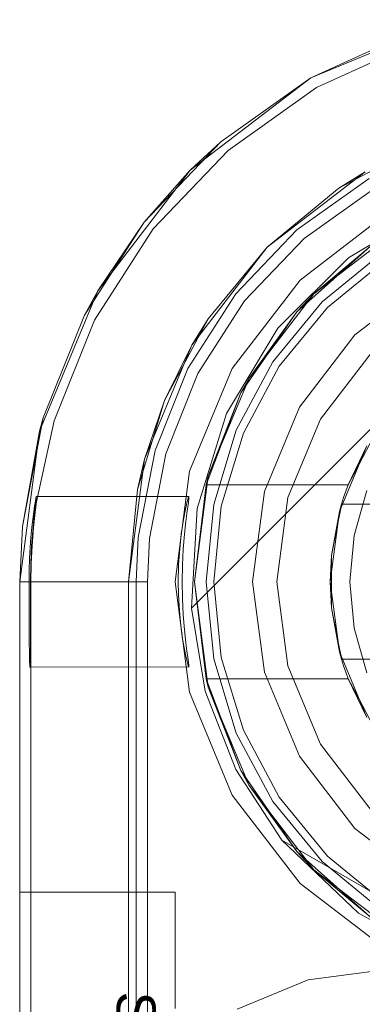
# Model space of a CAD drawing. Extents: x -740 to 300, y 62 to 1112.
# Tile 158 of 180: x 146.0041 to 146.0731, y 606.3028 to 606.5011. Entities that reach past the tile are written whole.
import ezdxf

# ---------------------------------------------------------------- set-up
doc = ezdxf.new("R2010")
doc.units = 0
doc.layers.get('0').update_dxf_attribs({"lineweight": 13})
doc.layers.add('AM_6-A06CPVDPL0', color=2, linetype='Continuous', lineweight=35, true_color=0xffff00)
doc.styles.get("Standard").update_dxf_attribs({"font": 'ARIALN.TTF'})

# ---------------------------------------------------------------- blocks, each defined once
blk = doc.blocks.new('Referenz-A06CPVDQL0')
at = {"color": 9, "linetype": 'ByBlock', "lineweight": 13, "ltscale": 0.13, "true_color": 0xc1c9c4}
for p, q in [((146.091, 606.50106), (146.06274, 606.48935)), ((146.083, 606.49861), (146.06274, 606.48935)), ((146.06274, 606.48935), (146.083, 606.49861)), ((146.06274, 606.48935), (146.03847, 606.47073)), ((146.06274, 606.48935), (146.04459, 606.47643)), ((146.04459, 606.47643), (146.06274, 606.48935)), ((146.02922, 606.4603), (146.04459, 606.47643)), ((146.04459, 606.47643), (146.03847, 606.47073)), ((146.06838, 606.46711), (146.08486, 606.47592)), ((146.03847, 606.47073), (146.01985, 606.44646)), ((146.03847, 606.47073), (146.02922, 606.4603)), ((146.05394, 606.45526), (146.07368, 606.47041)), ((146.07368, 606.47041), (146.06838, 606.46711)), ((146.05994, 606.45871), (146.07446, 606.46905)), ((146.06838, 606.46711), (146.05394, 606.45526)), ((146.01717, 606.44156), (146.02922, 606.4603)), ((146.02922, 606.4603), (146.01985, 606.44646)), ((146.04764, 606.44582), (146.05994, 606.45871)), ((146.03879, 606.43552), (146.05394, 606.45526)), ((146.05394, 606.45526), (146.04208, 606.44082)), ((146.07706, 606.45412), (146.06499, 606.44421)), ((146.06499, 606.44421), (146.07706, 606.45412)), ((146.07793, 606.45282), (146.06609, 606.44311)), ((146.08618, 606.44876), (146.07161, 606.43758)), ((146.08618, 606.44876), (146.07161, 606.43758)), ((146.01985, 606.44646), (146.00814, 606.41819)), ((146.01985, 606.44646), (146.01717, 606.44156)), ((146.038, 606.43082), (146.04764, 606.44582)), ((146.06499, 606.44421), (146.05507, 606.43213)), ((146.05507, 606.43213), (146.06499, 606.44421)), ((146.06609, 606.44311), (146.05637, 606.43127)), ((146.01717, 606.44156), (146.00889, 606.42088)), ((146.03328, 606.42434), (146.04208, 606.44082)), ((146.04208, 606.44082), (146.03879, 606.43552)), ((146.07161, 606.43758), (146.06044, 606.42302)), ((146.07161, 606.43758), (146.06044, 606.42302)), ((146.02927, 606.41253), (146.03879, 606.43552)), ((146.03879, 606.43552), (146.03328, 606.42434)), ((146.07506, 606.43413), (146.06466, 606.42058)), ((146.06466, 606.42058), (146.07506, 606.43413)), ((146.03138, 606.41428), (146.038, 606.43082)), ((146.05507, 606.43213), (146.04771, 606.41836)), ((146.04771, 606.41836), (146.05507, 606.43213)), ((146.05637, 606.43127), (146.04915, 606.41776)), ((146.02785, 606.40646), (146.03328, 606.42434)), ((146.03328, 606.42434), (146.02927, 606.41253)), ((146.06044, 606.42302), (146.05342, 606.40606)), ((146.06044, 606.42302), (146.05342, 606.40606)), ((146.00468, 606.399), (146.00889, 606.42088)), ((146.00889, 606.42088), (146.00814, 606.41819)), ((146.06466, 606.42058), (146.05812, 606.4048)), ((146.05812, 606.4048), (146.06466, 606.42058)), ((146.00814, 606.41819), (146.00415, 606.38786)), ((146.00814, 606.41819), (146.00468, 606.399)), ((146.04771, 606.41836), (146.04318, 606.40341)), ((146.04318, 606.40341), (146.04771, 606.41836)), ((146.04915, 606.41776), (146.04471, 606.4031)), ((146.02801, 606.39677), (146.03138, 606.41428)), ((146.02602, 606.38786), (146.02927, 606.41253)), ((146.02927, 606.41253), (146.02785, 606.40646)), ((146.02785, 606.40646), (146.02602, 606.38786)), ((146.05342, 606.40606), (146.05102, 606.38786)), ((146.05342, 606.40606), (146.05102, 606.38786)), ((146.04318, 606.40341), (146.04165, 606.38786)), ((146.04165, 606.38786), (146.04318, 606.40341)), ((146.04471, 606.4031), (146.04321, 606.38786)), ((146.05812, 606.4048), (146.0559, 606.38786)), ((146.0559, 606.38786), (146.05812, 606.4048)), ((146.00468, 606.399), (146.00415, 606.38786)), ((146.00415, 606.38786), (146.00468, 606.399)), ((146.02758, 606.38786), (146.02801, 606.39677)), ((146.00415, 606.38786), (146.00415, 603.80974)), ((146.00415, 606.38786), (146.00454, 606.38786)), ((146.00415, 603.80974), (146.00415, 606.38786)), ((146.00415, 606.38786), (146.00415, 606.38786)), ((146.00454, 606.38786), (146.00573, 606.38786)), ((146.00573, 606.38786), (146.00766, 606.38786)), ((146.00766, 606.38786), (146.01026, 606.38786)), ((146.01026, 606.38786), (146.01346, 606.38786)), ((146.01346, 606.38786), (146.01714, 606.38786)), ((146.01714, 606.38786), (146.02117, 606.38786)), ((146.02117, 606.38786), (146.02542, 606.38786)), ((146.02542, 606.38786), (146.02758, 606.38786)), ((146.02602, 603.80974), (146.02602, 606.38786)), ((146.02602, 606.38786), (146.02602, 606.25036)), ((146.02602, 606.38786), (146.02602, 606.38786)), ((146.02758, 605.33318), (146.02758, 606.38786)), ((146.04165, 606.38786), (146.04318, 606.37232)), ((146.04318, 606.37232), (146.04165, 606.38786)), ((146.04321, 606.38786), (146.04471, 606.37262)), ((146.05102, 606.38786), (146.05342, 606.36966)), ((146.05102, 606.38786), (146.05342, 606.36966)), ((146.0559, 606.38786), (146.05812, 606.37093)), ((146.05812, 606.37093), (146.0559, 606.38786)), ((146.04318, 606.37232), (146.04771, 606.35737)), ((146.04771, 606.35737), (146.04318, 606.37232)), ((146.04471, 606.37262), (146.04915, 606.35797)), ((146.05342, 606.36966), (146.06044, 606.35271)), ((146.05342, 606.36966), (146.06044, 606.35271)), ((146.05812, 606.37093), (146.06466, 606.35514)), ((146.06466, 606.35514), (146.05812, 606.37093)), ((146.04771, 606.35737), (146.05507, 606.34359)), ((146.05507, 606.34359), (146.04771, 606.35737)), ((146.04915, 606.35797), (146.05637, 606.34446)), ((146.06466, 606.35514), (146.07506, 606.34159)), ((146.07506, 606.34159), (146.06466, 606.35514)), ((146.06044, 606.35271), (146.07161, 606.33814)), ((146.06044, 606.35271), (146.07161, 606.33814)), ((146.05507, 606.34359), (146.06499, 606.33152)), ((146.06499, 606.33152), (146.05507, 606.34359)), ((146.05637, 606.34446), (146.06609, 606.33262)), ((146.07161, 606.33814), (146.08618, 606.32697)), ((146.07161, 606.33814), (146.08618, 606.32697)), ((146.06499, 606.33152), (146.07706, 606.32161)), ((146.07706, 606.32161), (146.06499, 606.33152)), ((146.06609, 606.33262), (146.07793, 606.3229)), ((146.00415, 606.32536), (146.00415, 606.32456)), ((146.0354, 606.32536), (146.00415, 606.32536)), ((146.00415, 606.32536), (146.00415, 606.32536)), ((146.0354, 606.32536), (146.00415, 606.32536)), ((146.00415, 606.32456), (146.00415, 606.32536)), ((146.00415, 606.32456), (146.00415, 606.32222)), ((146.00415, 606.32222), (146.00415, 606.32456)), ((146.0354, 606.32456), (146.0354, 606.32536)), ((146.0354, 606.32456), (146.0354, 606.32536)), ((146.0354, 606.32536), (146.0354, 606.32536)), ((146.0354, 606.32222), (146.0354, 606.32456)), ((146.0354, 606.32222), (146.0354, 606.32456)), ((146.00415, 606.32222), (146.00415, 606.3185)), ((146.00415, 606.3185), (146.00415, 606.32222)), ((146.0354, 606.3185), (146.0354, 606.32222)), ((146.0354, 606.3185), (146.0354, 606.32222)), ((146.00415, 606.3185), (146.00415, 606.31364)), ((146.00415, 606.31364), (146.00415, 606.3185)), ((146.0354, 606.31364), (146.0354, 606.3185)), ((146.0354, 606.31364), (146.0354, 606.3185)), ((146.00415, 606.31364), (146.00415, 606.30799)), ((146.00415, 606.30799), (146.00415, 606.31364)), ((146.0354, 606.30799), (146.0354, 606.31364)), ((146.0354, 606.30799), (146.0354, 606.31364)), ((146.00415, 606.30799), (146.00415, 606.30193)), ((146.00415, 606.30193), (146.00415, 606.30799)), ((146.0354, 606.30193), (146.0354, 606.30799)), ((146.0354, 606.30193), (146.0354, 606.30799))]:
    blk.add_line(p, q, dxfattribs=at)
at = {"color": 251, "linetype": 'ByBlock', "lineweight": 13, "ltscale": 0.13, "true_color": 0x636363}
for p, q in [((146.091, 606.50106), (146.06274, 606.48935)), ((146.06386, 606.4874), (146.08374, 606.49648)), ((146.06274, 606.48935), (146.03847, 606.47073)), ((146.04607, 606.47473), (146.06386, 606.4874)), ((146.03099, 606.45891), (146.04607, 606.47473)), ((146.03847, 606.47073), (146.01985, 606.44646)), ((146.03869, 606.38256), (146.12664, 606.47051)), ((146.03869, 606.38256), (146.12664, 606.47051)), ((146.06141, 606.45701), (146.07558, 606.4671)), ((146.07029, 606.45308), (146.08746, 606.46343)), ((146.07836, 606.46229), (146.06057, 606.44863)), ((146.01917, 606.44053), (146.03099, 606.45891)), ((146.04941, 606.44442), (146.06141, 606.45701)), ((146.05612, 606.4389), (146.07029, 606.45308)), ((146.06057, 606.44863), (146.04691, 606.43083)), ((146.01985, 606.44646), (146.00814, 606.41819)), ((146.04, 606.42979), (146.04941, 606.44442)), ((146.01105, 606.42024), (146.01917, 606.44053)), ((146.04576, 606.42173), (146.05612, 606.4389)), ((146.04691, 606.43083), (146.03832, 606.41011)), ((146.03354, 606.41364), (146.04, 606.42979)), ((146.03984, 606.40258), (146.04576, 606.42173)), ((146.00753, 606.40398), (146.01105, 606.42024)), ((146.00814, 606.41819), (146.00415, 606.38786)), ((146.03025, 606.39656), (146.03354, 606.41364)), ((146.03832, 606.41011), (146.0354, 606.38786)), ((146.0074, 606.40471), (146.00747, 606.40502)), ((146.00748, 606.405), (146.00745, 606.40466)), ((146.03819, 606.40505), (146.00747, 606.40502)), ((146.00747, 606.40502), (146.00748, 606.405)), ((146.03805, 606.40471), (146.03819, 606.40505)), ((146.0382, 606.40472), (146.03819, 606.40505)), ((146.00697, 606.40195), (146.00714, 606.40316)), ((146.00727, 606.40305), (146.00713, 606.4018)), ((146.00714, 606.40316), (146.00729, 606.40409)), ((146.00724, 606.40179), (146.00753, 606.40398)), ((146.00738, 606.404), (146.00727, 606.40305)), ((146.00729, 606.40409), (146.0074, 606.40471)), ((146.00745, 606.40466), (146.00738, 606.404)), ((146.03743, 606.40214), (146.03778, 606.40373)), ((146.03778, 606.40373), (146.03805, 606.40471)), ((146.03786, 606.40216), (146.03808, 606.40375)), ((146.03808, 606.40375), (146.0382, 606.40472)), ((146.00678, 606.40048), (146.00697, 606.40195)), ((146.00713, 606.4018), (146.00683, 606.3988)), ((146.00692, 606.39879), (146.00724, 606.40179)), ((146.03704, 606.40001), (146.03743, 606.40214)), ((146.03758, 606.40002), (146.03786, 606.40216)), ((146.03869, 606.38256), (146.03984, 606.40258)), ((146.00659, 606.39875), (146.00678, 606.40048)), ((146.03666, 606.39742), (146.03704, 606.40001)), ((146.0373, 606.39742), (146.03758, 606.40002)), ((146.00641, 606.39684), (146.00659, 606.39875)), ((146.00662, 606.39508), (146.00692, 606.39879)), ((146.00683, 606.3988), (146.00665, 606.3966)), ((146.03634, 606.39446), (146.03666, 606.39742)), ((146.03705, 606.39445), (146.0373, 606.39742)), ((146.00626, 606.39475), (146.00641, 606.39684)), ((146.00655, 606.39508), (146.0064, 606.39157)), ((146.00646, 606.39156), (146.00662, 606.39508)), ((146.00665, 606.3966), (146.00655, 606.39508)), ((146.02983, 606.38786), (146.03025, 606.39656)), ((146.00614, 606.39254), (146.00626, 606.39475)), ((146.03613, 606.39123), (146.03634, 606.39446)), ((146.03688, 606.39122), (146.03705, 606.39445)), ((146.00607, 606.39023), (146.00614, 606.39254)), ((146.0064, 606.39157), (146.00634, 606.38786)), ((146.0064, 606.38786), (146.00646, 606.39156)), ((146.03605, 606.38786), (146.03613, 606.39123)), ((146.03682, 606.38786), (146.03688, 606.39122)), ((146.00604, 606.38786), (146.00607, 606.39023)), ((146.00415, 606.38786), (146.00604, 606.38786)), ((146.00415, 606.38786), (146.00415, 603.80974)), ((146.00604, 606.38786), (146.00604, 606.38451)), ((146.00634, 606.38786), (146.0064, 606.38786)), ((146.00634, 606.38786), (146.00634, 606.38451)), ((146.0064, 606.38786), (146.0068, 606.38786)), ((146.0064, 606.38786), (146.0064, 606.38451)), ((146.0068, 606.38786), (146.00798, 606.38786)), ((146.00798, 606.38786), (146.00991, 606.38786)), ((146.00991, 606.38786), (146.01251, 606.38786)), ((146.01251, 606.38786), (146.01571, 606.38786)), ((146.01571, 606.38786), (146.01939, 606.38786)), ((146.01939, 606.38786), (146.02342, 606.38786)), ((146.02342, 606.38786), (146.02767, 606.38786)), ((146.02767, 606.38786), (146.02983, 606.38786)), ((146.02983, 606.38786), (146.02983, 603.80974)), ((146.0354, 606.38786), (146.03832, 606.36562)), ((146.0361, 606.38534), (146.03605, 606.38786)), ((146.03688, 606.38446), (146.03682, 606.38786)), ((146.03622, 606.38289), (146.0361, 606.38534)), ((146.00604, 606.38451), (146.00605, 606.38129)), ((146.00634, 606.38451), (146.00633, 606.38129)), ((146.0064, 606.38451), (146.0064, 606.38129)), ((146.03705, 606.38119), (146.03688, 606.38446)), ((146.00605, 606.38129), (146.00607, 606.37831)), ((146.00633, 606.38129), (146.00632, 606.38001)), ((146.0064, 606.38129), (146.0064, 606.37831)), ((146.03641, 606.38053), (146.03622, 606.38289)), ((146.03731, 606.37819), (146.03705, 606.38119)), ((146.0415, 606.36584), (146.03869, 606.38256)), ((146.03869, 606.38256), (146.03869, 606.38256)), ((146.0415, 606.36584), (146.03869, 606.38256)), ((146.00632, 606.38001), (146.00632, 606.37831)), ((146.03665, 606.37835), (146.03641, 606.38053)), ((146.00607, 606.37831), (146.00608, 606.37571)), ((146.00632, 606.37831), (146.0063, 606.37571)), ((146.0064, 606.37831), (146.0064, 606.37571)), ((146.03693, 606.37637), (146.03665, 606.37835)), ((146.0376, 606.37556), (146.03731, 606.37819)), ((146.00608, 606.37571), (146.00611, 606.37357)), ((146.0063, 606.37571), (146.00627, 606.37357)), ((146.0064, 606.37571), (146.0064, 606.37357)), ((146.03723, 606.37463), (146.03693, 606.37637)), ((146.03781, 606.37394), (146.0376, 606.37556)), ((146.00611, 606.37357), (146.00613, 606.37198)), ((146.00627, 606.37357), (146.00625, 606.37198)), ((146.0064, 606.37357), (146.0064, 606.37198)), ((146.03752, 606.37318), (146.03723, 606.37463)), ((146.03777, 606.37203), (146.03752, 606.37318)), ((146.038, 606.37262), (146.03781, 606.37394)), ((146.00613, 606.37198), (146.00616, 606.37101)), ((146.00625, 606.37198), (146.00622, 606.37101)), ((146.0064, 606.37198), (146.0064, 603.82693)), ((146.03798, 606.37123), (146.03777, 606.37203)), ((146.03813, 606.37078), (146.03798, 606.37123)), ((146.03813, 606.37162), (146.038, 606.37262)), ((146.03821, 606.37097), (146.03813, 606.37162)), ((146.00616, 606.37101), (146.00619, 606.37068)), ((146.00622, 606.37101), (146.00619, 606.37068)), ((146.00619, 606.37068), (146.03821, 606.37069)), ((146.03821, 606.37069), (146.03813, 606.37078)), ((146.03821, 606.37069), (146.03821, 606.37097)), ((146.03832, 606.36562), (146.04691, 606.34489)), ((146.04766, 606.35004), (146.0415, 606.36584)), ((146.04766, 606.35004), (146.0415, 606.36584)), ((146.05691, 606.33583), (146.04766, 606.35004)), ((146.05691, 606.33583), (146.04766, 606.35004)), ((146.04691, 606.34489), (146.06057, 606.3271)), ((146.05691, 606.33583), (146.07231, 606.32112)), ((146.08165, 606.32146), (146.05691, 606.33583)), ((146.05691, 606.33583), (146.05691, 606.33583)), ((146.08165, 606.32146), (146.05691, 606.33583)), ((146.06057, 606.3271), (146.07836, 606.31344)), ((146.07231, 606.32112), (146.09096, 606.31082)), ((146.06222, 606.30771), (146.07758, 606.30974)), ((146.07758, 606.30974), (146.06222, 606.30771)), ((146.0479, 606.30178), (146.06222, 606.30771)), ((146.06222, 606.30771), (146.0479, 606.30178))]:
    blk.add_line(p, q, dxfattribs=at)
at = {"color": 7, "linetype": 'ByBlock', "lineweight": 13, "ltscale": 0.13}
for p, q in [((146.06333, 606.44587), (146.08032, 606.4589)), ((146.08032, 606.4589), (146.06333, 606.44587)), ((146.05989, 606.44221), (146.0747, 606.45535)), ((146.0747, 606.45535), (146.05989, 606.44221)), ((146.0747, 606.45535), (146.06333, 606.44587)), ((146.0747, 606.45535), (146.06333, 606.44587)), ((146.05029, 606.42888), (146.06333, 606.44587)), ((146.06333, 606.44587), (146.05029, 606.42888)), ((146.06333, 606.44587), (146.05989, 606.44221)), ((146.06333, 606.44587), (146.05989, 606.44221)), ((146.04866, 606.42591), (146.05989, 606.44221)), ((146.05989, 606.44221), (146.04866, 606.42591)), ((146.05989, 606.44221), (146.05029, 606.42888)), ((146.05989, 606.44221), (146.05029, 606.42888)), ((146.0421, 606.40909), (146.05029, 606.42888)), ((146.05029, 606.42888), (146.0421, 606.40909)), ((146.05029, 606.42888), (146.04866, 606.42591)), ((146.05029, 606.42888), (146.04866, 606.42591)), ((146.04166, 606.40739), (146.04866, 606.42591)), ((146.04866, 606.42591), (146.04166, 606.40739)), ((146.04866, 606.42591), (146.0421, 606.40909)), ((146.04866, 606.42591), (146.0421, 606.40909)), ((146.0725, 606.41165), (146.07527, 606.4169)), ((146.06851, 606.40202), (146.07397, 606.41521)), ((146.07397, 606.41521), (146.07025, 606.40739)), ((146.07025, 606.40739), (146.0725, 606.41165)), ((146.0393, 606.38786), (146.0421, 606.40909)), ((146.0421, 606.40909), (146.0393, 606.38786)), ((146.0421, 606.40909), (146.04166, 606.40739)), ((146.0421, 606.40909), (146.04166, 606.40739)), ((146.04166, 606.40739), (146.0393, 606.38786)), ((146.04166, 606.40739), (146.07025, 606.40739)), ((146.04166, 606.40739), (146.04166, 606.40739)), ((146.07025, 606.40739), (146.04166, 606.40739)), ((146.07025, 606.40739), (146.06978, 606.4061)), ((146.07025, 606.40739), (146.07025, 606.40739)), ((146.06978, 606.4061), (146.06933, 606.4048)), ((146.07398, 606.40621), (146.07142, 606.39719)), ((146.06892, 606.40349), (146.0669, 606.39314)), ((146.06892, 606.40349), (146.06851, 606.40202)), ((146.06875, 606.4026), (146.06892, 606.40349)), ((146.06933, 606.4048), (146.06892, 606.40349)), ((146.17374, 606.40349), (146.06892, 606.40349)), ((146.06892, 606.40349), (146.06912, 606.40349)), ((146.06892, 606.40349), (146.06892, 606.40349)), ((146.06912, 606.40349), (146.17355, 606.40349)), ((146.06665, 606.38786), (146.06851, 606.40202)), ((146.06851, 606.40202), (146.0669, 606.39314)), ((146.06824, 606.40001), (146.06875, 606.4026)), ((146.0669, 606.39314), (146.06824, 606.40001)), ((146.07142, 606.39719), (146.07055, 606.38786)), ((146.0669, 606.39314), (146.06665, 606.38786)), ((146.0669, 606.39314), (146.0669, 606.3898)), ((146.0669, 606.3898), (146.0669, 606.38593)), ((146.0421, 606.36663), (146.0393, 606.38786)), ((146.0393, 606.38786), (146.04166, 606.36833)), ((146.0393, 606.38786), (146.0421, 606.36663)), ((146.06851, 606.37371), (146.06665, 606.38786)), ((146.06665, 606.38786), (146.0669, 606.38259)), ((146.07055, 606.38786), (146.07142, 606.37853)), ((146.0669, 606.38593), (146.0669, 606.38259)), ((146.0669, 606.38259), (146.06892, 606.37224)), ((146.06824, 606.37572), (146.0669, 606.38259)), ((146.0669, 606.38259), (146.06851, 606.37371)), ((146.07142, 606.37853), (146.07398, 606.36952)), ((146.06875, 606.37312), (146.06824, 606.37572)), ((146.07397, 606.36052), (146.06851, 606.37371)), ((146.06851, 606.37371), (146.06892, 606.37224)), ((146.06892, 606.37224), (146.06875, 606.37312)), ((146.06892, 606.37224), (146.17374, 606.37224)), ((146.06912, 606.37224), (146.06892, 606.37224)), ((146.06892, 606.37224), (146.06933, 606.37092)), ((146.06892, 606.37224), (146.06892, 606.37224)), ((146.17355, 606.37224), (146.06912, 606.37224)), ((146.06933, 606.37092), (146.06978, 606.36962)), ((146.06978, 606.36962), (146.07025, 606.36833)), ((146.04166, 606.36833), (146.0421, 606.36663)), ((146.04166, 606.36833), (146.0421, 606.36663)), ((146.04866, 606.34982), (146.04166, 606.36833)), ((146.07025, 606.36833), (146.04166, 606.36833)), ((146.04166, 606.36833), (146.04166, 606.36833)), ((146.04166, 606.36833), (146.04866, 606.34982)), ((146.07025, 606.36833), (146.04166, 606.36833)), ((146.0725, 606.36408), (146.07025, 606.36833)), ((146.07025, 606.36833), (146.07397, 606.36052)), ((146.07025, 606.36833), (146.07025, 606.36833)), ((146.0421, 606.36663), (146.04866, 606.34982)), ((146.05029, 606.34685), (146.0421, 606.36663)), ((146.0421, 606.36663), (146.04866, 606.34982)), ((146.0421, 606.36663), (146.05029, 606.34685)), ((146.07527, 606.35883), (146.0725, 606.36408)), ((146.04866, 606.34982), (146.05029, 606.34685)), ((146.05989, 606.33352), (146.04866, 606.34982)), ((146.04866, 606.34982), (146.05029, 606.34685)), ((146.04866, 606.34982), (146.05989, 606.33352)), ((146.05029, 606.34685), (146.05989, 606.33352)), ((146.06333, 606.32986), (146.05029, 606.34685)), ((146.05029, 606.34685), (146.05989, 606.33352)), ((146.05029, 606.34685), (146.06333, 606.32986)), ((146.0747, 606.32038), (146.05989, 606.33352)), ((146.05989, 606.33352), (146.06333, 606.32986)), ((146.05989, 606.33352), (146.06333, 606.32986)), ((146.05989, 606.33352), (146.0747, 606.32038)), ((146.06333, 606.32986), (146.0747, 606.32038)), ((146.08032, 606.31682), (146.06333, 606.32986)), ((146.06333, 606.32986), (146.0747, 606.32038)), ((146.06333, 606.32986), (146.08032, 606.31682))]:
    blk.add_line(p, q, dxfattribs=at)
at = {"layer": 'AM_6-A06CPVDPL0', "linetype": 'ByBlock', "ltscale": 0.35, "insert": (146.03149, 606.30533), "char_height": 0.0078125, "attachment_point": 1, "rotation": 270}
blk.add_mtext('{\\fArial;Schraube_TK34mm-schwarz}', dxfattribs=at)

msp = doc.modelspace()

# ---------------------------------------------------------------- block references
at = {"color": 8, "lineweight": 25, "ltscale": 0.25, "true_color": 0x808080}
msp.add_blockref('Referenz-A06CPVDQL0', (0, 0), dxfattribs=at)

doc.saveas('drawing.dxf')
